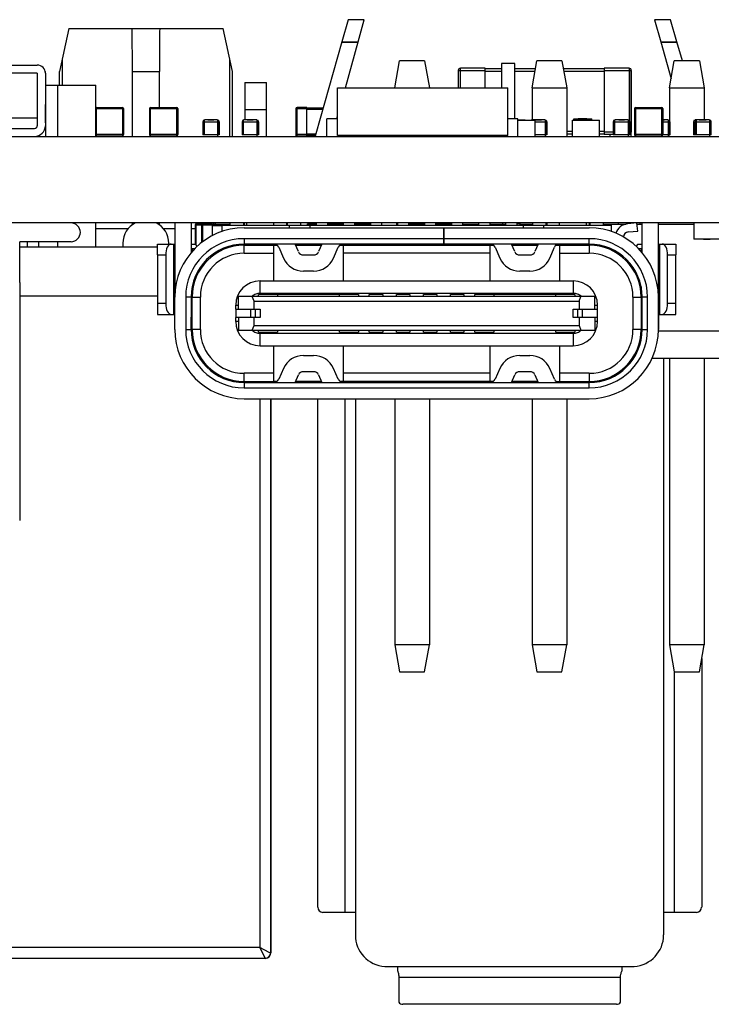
# Model space of a CAD drawing. Header units: inches. Extents: x -29 to 164, y -51 to 83.
# Tile 54 of 164: x 26 to 38, y 65 to 83. Entities that reach past the tile are written whole.
import ezdxf

# ---------------------------------------------------------------- set-up
doc = ezdxf.new("R2010")
doc.units = ezdxf.units.IN
doc.header["$LTSCALE"] = 1.21
doc.header["$MEASUREMENT"] = 0
doc.layers.get('0').update_dxf_attribs({"linetype": 'CONTINUOUS'})

msp = doc.modelspace()

# ---------------------------------------------------------------- linework, layer by layer
at = {"color": 7, "linetype": 'Continuous'}
for p, q in [((31.606, 82.778), (31.488, 82.368)), ((31.901, 82.778), (31.606, 82.778)), ((31.787, 82.368), (31.901, 82.778)), ((37.27, 82.778), (37.384, 82.368)), ((37.566, 82.778), (37.27, 82.778)), ((37.683, 82.368), (37.566, 82.778)), ((26.439, 82.618), (26.264, 81.818)), ((26.439, 82.618), (29.289, 82.618)), ((29.464, 81.818), (29.289, 82.618)), ((31.488, 82.368), (31.004, 80.67)), ((31.488, 82.368), (31.787, 82.368)), ((31.488, 82.365), (31.786, 82.365)), ((31.551, 81.518), (31.787, 82.368)), ((37.384, 82.368), (37.574, 81.685)), ((37.384, 82.368), (37.683, 82.368)), ((37.385, 82.365), (37.684, 82.365)), ((37.783, 82.018), (37.683, 82.368)), ((26.314, 82.047), (26.314, 81.568)), ((27.613, 81.818), (27.613, 82.047)), ((28.113, 82.047), (28.113, 81.818)), ((29.414, 80.618), (29.414, 82.047)), ((32.465, 81.518), (32.553, 82.018)), ((33.017, 82.018), (32.553, 82.018)), ((33.017, 82.018), (33.105, 81.518)), ((34.436, 81.968), (34.436, 81.518)), ((34.686, 81.968), (34.436, 81.968)), ((34.686, 80.943), (34.686, 81.968)), ((35.005, 81.518), (35.093, 82.018)), ((35.557, 82.018), (35.093, 82.018)), ((35.557, 82.018), (35.645, 81.518)), ((37.545, 81.518), (37.633, 82.018)), ((38.097, 82.018), (37.633, 82.018)), ((38.097, 82.018), (38.185, 81.518)), ((14.806, 81.938), (25.855, 81.938)), ((25.855, 81.788), (14.806, 81.788)), ((25.855, 81.788), (25.855, 80.818)), ((26.005, 81.788), (26.005, 80.818)), ((26.008, 81.788), (26.008, 81.211)), ((26.264, 81.568), (26.264, 81.818)), ((27.613, 80.618), (27.613, 81.818)), ((27.613, 81.818), (28.113, 81.818)), ((28.113, 81.153), (28.113, 81.818)), ((29.464, 80.618), (29.464, 81.818)), ((33.638, 81.839), (33.638, 81.518)), ((33.638, 81.839), (34.138, 81.839)), ((33.678, 81.518), (33.678, 81.879)), ((34.138, 81.879), (33.678, 81.879)), ((34.138, 81.879), (34.138, 81.869)), ((34.138, 81.518), (34.138, 81.879)), ((34.436, 81.869), (34.138, 81.869)), ((34.138, 81.829), (34.436, 81.829)), ((34.139, 81.879), (34.139, 81.869)), ((35.067, 81.869), (34.687, 81.869)), ((34.687, 81.829), (35.06, 81.829)), ((36.338, 81.869), (35.583, 81.869)), ((35.59, 81.829), (36.338, 81.829)), ((36.338, 81.879), (36.338, 80.659)), ((36.798, 81.879), (36.338, 81.879)), ((36.338, 81.839), (36.838, 81.839)), ((36.798, 81.879), (36.798, 80.915)), ((36.838, 80.699), (36.838, 81.839)), ((36.838, 81.839), (36.838, 80.699)), ((36.839, 81.839), (36.839, 80.699)), ((29.693, 81.618), (29.693, 80.923)), ((29.693, 81.618), (30.093, 81.618)), ((30.093, 81.118), (30.093, 81.618)), ((26.008, 81.568), (26.937, 81.568)), ((26.237, 80.618), (26.237, 81.568)), ((26.937, 81.149), (26.937, 81.568)), ((31.404, 80.638), (31.404, 81.518)), ((31.404, 81.518), (34.554, 81.518)), ((34.554, 80.638), (34.554, 81.518)), ((34.555, 80.638), (34.555, 81.518)), ((35.005, 81.518), (35.005, 80.918)), ((35.005, 81.518), (35.645, 81.518)), ((35.645, 81.518), (35.645, 80.618)), ((37.545, 81.518), (37.545, 80.91)), ((37.545, 81.518), (38.185, 81.518)), ((38.185, 81.518), (38.185, 80.923)), ((26.007, 80.868), (26.007, 81.211)), ((26.007, 80.868), (26.007, 81.049)), ((26.929, 81.133), (26.929, 80.653)), ((26.929, 81.133), (27.449, 81.133)), ((26.949, 81.133), (26.949, 81.153)), ((26.949, 81.153), (27.429, 81.153)), ((26.949, 80.633), (26.949, 81.133)), ((27.429, 81.153), (27.429, 80.633)), ((27.449, 80.653), (27.449, 81.133)), ((27.449, 81.133), (27.449, 80.653)), ((27.931, 81.133), (27.931, 80.653)), ((27.931, 81.133), (28.451, 81.133)), ((27.951, 81.133), (27.951, 81.153)), ((27.951, 81.153), (28.431, 81.153)), ((27.951, 80.633), (27.951, 81.133)), ((28.431, 81.153), (28.431, 80.633)), ((28.451, 80.653), (28.451, 81.133)), ((28.451, 81.133), (28.451, 80.653)), ((29.693, 81.118), (30.093, 81.118)), ((30.093, 80.618), (30.093, 81.118)), ((30.638, 81.133), (30.638, 80.653)), ((30.638, 81.133), (30.838, 81.133)), ((30.658, 81.133), (30.658, 81.153)), ((30.838, 81.153), (30.658, 81.153)), ((30.658, 80.633), (30.658, 81.133)), ((30.838, 81.133), (30.838, 81.153)), ((30.838, 81.143), (30.838, 81.153)), ((30.838, 81.143), (30.838, 81.153)), ((30.838, 81.143), (30.838, 81.153)), ((30.838, 81.153), (30.838, 81.153)), ((30.838, 81.153), (30.838, 81.153)), ((30.838, 81.153), (30.838, 81.153)), ((31.139, 81.143), (30.838, 81.143)), ((30.838, 80.633), (30.838, 81.133)), ((30.838, 81.123), (31.133, 81.123)), ((36.839, 80.618), (36.839, 81.168)), ((36.839, 81.168), (36.839, 81.168)), ((36.9, 81.133), (36.9, 80.653)), ((36.9, 81.133), (37.42, 81.133)), ((36.92, 81.133), (36.92, 81.153)), ((36.92, 81.153), (37.4, 81.153)), ((36.92, 80.633), (36.92, 81.133)), ((37.4, 81.153), (37.4, 80.633)), ((37.42, 80.653), (37.42, 81.133)), ((37.42, 81.133), (37.42, 80.653)), ((25.856, 80.958), (15.356, 80.958)), ((28.914, 80.892), (28.914, 80.648)), ((28.914, 80.892), (29.219, 80.892)), ((28.945, 80.648), (28.945, 80.923)), ((29.189, 80.923), (28.945, 80.923)), ((29.01, 80.923), (29.01, 80.925)), ((29.01, 80.925), (29.117, 80.925)), ((29.055, 80.923), (29.055, 80.925)), ((29.073, 80.925), (29.073, 80.923)), ((29.117, 80.925), (29.117, 80.923)), ((29.189, 80.923), (29.189, 80.618)), ((29.219, 80.648), (29.219, 80.892)), ((29.219, 80.892), (29.219, 80.648)), ((29.641, 80.892), (29.641, 80.648)), ((29.641, 80.892), (29.946, 80.892)), ((29.671, 80.648), (29.671, 80.923)), ((29.915, 80.923), (29.671, 80.923)), ((29.737, 80.923), (29.737, 80.925)), ((29.737, 80.925), (29.844, 80.925)), ((29.781, 80.923), (29.781, 80.925)), ((29.799, 80.925), (29.799, 80.923)), ((29.844, 80.925), (29.844, 80.923)), ((29.915, 80.923), (29.915, 80.618)), ((29.946, 80.648), (29.946, 80.892)), ((29.946, 80.892), (29.946, 80.648)), ((31.21, 80.618), (31.21, 80.943)), ((31.404, 80.943), (31.21, 80.943)), ((31.301, 80.943), (31.301, 80.953)), ((31.301, 80.953), (31.404, 80.953)), ((31.305, 80.943), (31.305, 80.953)), ((31.393, 80.953), (31.404, 80.992)), ((34.555, 80.953), (34.659, 80.953)), ((34.74, 80.943), (34.555, 80.943)), ((34.655, 80.943), (34.655, 80.953)), ((34.659, 80.943), (34.659, 80.953)), ((34.74, 80.618), (34.74, 80.943)), ((34.74, 80.618), (34.74, 80.943)), ((34.74, 80.918), (35.058, 80.918)), ((34.754, 80.919), (34.754, 80.918)), ((34.874, 80.919), (34.754, 80.919)), ((34.756, 80.919), (34.756, 80.918)), ((34.77, 80.919), (34.77, 80.918)), ((34.792, 80.918), (34.792, 80.919)), ((34.799, 80.919), (34.799, 80.918)), ((34.839, 80.919), (34.839, 80.918)), ((34.874, 80.919), (34.874, 80.918)), ((35.001, 80.918), (35.001, 80.923)), ((35.245, 80.923), (35.001, 80.923)), ((35.058, 80.618), (35.058, 80.918)), ((35.059, 80.618), (35.059, 80.918)), ((35.059, 80.892), (35.275, 80.892)), ((35.073, 80.925), (35.073, 80.923)), ((35.073, 80.925), (35.18, 80.925)), ((35.074, 80.925), (35.074, 80.923)), ((35.083, 80.925), (35.083, 80.923)), ((35.091, 80.923), (35.091, 80.925)), ((35.18, 80.925), (35.18, 80.923)), ((35.18, 80.923), (35.18, 80.925)), ((35.245, 80.923), (35.245, 80.618)), ((35.275, 80.648), (35.275, 80.892)), ((35.275, 80.892), (35.275, 80.648)), ((35.751, 80.618), (35.751, 80.918)), ((35.751, 80.918), (36.251, 80.918)), ((35.776, 80.918), (35.776, 80.943)), ((35.776, 80.943), (36.106, 80.943)), ((35.857, 80.943), (35.857, 80.953)), ((35.857, 80.953), (36.014, 80.953)), ((35.936, 80.943), (35.936, 80.953)), ((35.947, 80.919), (35.947, 80.918)), ((36.067, 80.919), (35.947, 80.919)), ((35.949, 80.919), (35.949, 80.918)), ((35.963, 80.919), (35.963, 80.918)), ((35.985, 80.918), (35.985, 80.919)), ((35.992, 80.919), (35.992, 80.918)), ((36.014, 80.943), (36.014, 80.953)), ((36.032, 80.919), (36.032, 80.918)), ((36.067, 80.919), (36.067, 80.918)), ((36.106, 80.918), (36.106, 80.943)), ((36.106, 80.918), (36.106, 80.943)), ((36.251, 80.618), (36.251, 80.918)), ((36.252, 80.618), (36.252, 80.918)), ((36.504, 80.892), (36.504, 80.648)), ((36.504, 80.892), (36.809, 80.892)), ((36.534, 80.648), (36.534, 80.923)), ((36.778, 80.923), (36.534, 80.923)), ((36.606, 80.925), (36.606, 80.923)), ((36.606, 80.925), (36.713, 80.925)), ((36.608, 80.925), (36.608, 80.923)), ((36.616, 80.925), (36.616, 80.923)), ((36.625, 80.923), (36.625, 80.925)), ((36.713, 80.925), (36.713, 80.923)), ((36.713, 80.923), (36.713, 80.925)), ((36.778, 80.923), (36.778, 80.618)), ((36.809, 80.648), (36.809, 80.892)), ((36.809, 80.892), (36.809, 80.648)), ((37.42, 80.925), (37.455, 80.925)), ((37.52, 80.923), (37.42, 80.923)), ((37.42, 80.892), (37.551, 80.892)), ((37.455, 80.925), (37.455, 80.923)), ((37.455, 80.923), (37.455, 80.925)), ((37.52, 80.923), (37.52, 80.618)), ((37.551, 80.648), (37.551, 80.892)), ((37.551, 80.892), (37.551, 80.648)), ((37.988, 80.892), (37.988, 80.648)), ((37.988, 80.892), (38.318, 80.892)), ((38.013, 80.892), (38.013, 80.648)), ((38.019, 80.91), (38.019, 80.923)), ((38.287, 80.923), (38.019, 80.923)), ((38.044, 80.648), (38.044, 80.923)), ((38.09, 80.925), (38.09, 80.923)), ((38.091, 80.925), (38.222, 80.925)), ((38.092, 80.925), (38.092, 80.923)), ((38.101, 80.925), (38.101, 80.923)), ((38.109, 80.923), (38.109, 80.925)), ((38.115, 80.925), (38.115, 80.923)), ((38.117, 80.925), (38.117, 80.923)), ((38.125, 80.925), (38.125, 80.923)), ((38.134, 80.923), (38.134, 80.925)), ((38.222, 80.925), (38.222, 80.923)), ((38.222, 80.923), (38.222, 80.925)), ((38.287, 80.923), (38.287, 80.618)), ((38.318, 80.648), (38.318, 80.892)), ((24.705, 80.768), (25.805, 80.768)), ((26.007, 80.818), (26.007, 80.618)), ((35.752, 80.709), (35.645, 80.709)), ((36.338, 80.709), (36.251, 80.709)), ((36.504, 80.699), (36.338, 80.699)), ((36.838, 80.699), (36.809, 80.699)), ((36.839, 80.618), (36.839, 80.699)), ((7.879, 80.618), (57.889, 80.618)), ((25.857, 80.626), (25.857, 80.618)), ((27.449, 80.653), (26.929, 80.653)), ((26.937, 80.618), (26.937, 80.638)), ((26.949, 80.633), (27.429, 80.633)), ((28.451, 80.653), (27.931, 80.653)), ((27.951, 80.633), (28.431, 80.633)), ((28.113, 80.618), (28.113, 80.633)), ((29.219, 80.648), (28.914, 80.648)), ((29.946, 80.648), (29.641, 80.648)), ((30.838, 80.653), (30.638, 80.653)), ((30.639, 80.618), (30.639, 80.647)), ((30.658, 80.633), (30.838, 80.633)), ((31.003, 80.663), (30.838, 80.663)), ((30.838, 80.633), (30.838, 80.643)), ((30.838, 80.633), (30.838, 80.643)), ((30.838, 80.633), (30.838, 80.643)), ((30.838, 80.643), (31.002, 80.643)), ((30.838, 80.633), (30.838, 80.633)), ((30.838, 80.633), (30.838, 80.633)), ((30.838, 80.633), (30.838, 80.633)), ((30.839, 80.643), (30.839, 80.618)), ((30.839, 80.643), (30.839, 80.643)), ((34.554, 80.638), (31.404, 80.638)), ((31.54, 80.618), (31.54, 80.638)), ((31.54, 80.638), (31.54, 80.618)), ((31.54, 80.633), (31.618, 80.633)), ((31.618, 80.638), (31.618, 80.633)), ((31.618, 80.633), (31.618, 80.633)), ((31.618, 80.633), (31.618, 80.633)), ((31.618, 80.633), (31.618, 80.633)), ((31.639, 80.618), (31.639, 80.638)), ((32.347, 80.638), (32.347, 80.618)), ((32.366, 80.618), (32.366, 80.625)), ((32.449, 80.618), (32.449, 80.638)), ((32.736, 80.638), (32.736, 80.618)), ((32.779, 80.618), (32.779, 80.638)), ((32.779, 80.638), (32.779, 80.618)), ((32.866, 80.618), (32.866, 80.638)), ((32.866, 80.638), (32.866, 80.618)), ((33.147, 80.638), (33.147, 80.618)), ((33.487, 80.638), (33.487, 80.618)), ((33.897, 80.638), (33.897, 80.618)), ((33.975, 80.633), (33.975, 80.638)), ((33.975, 80.633), (34.41, 80.633)), ((34.039, 80.633), (34.039, 80.618)), ((34.41, 80.618), (34.41, 80.638)), ((35.275, 80.648), (35.059, 80.648)), ((35.645, 80.669), (35.752, 80.669)), ((36.252, 80.669), (36.338, 80.669)), ((36.338, 80.659), (36.504, 80.659)), ((36.439, 80.659), (36.439, 80.618)), ((36.809, 80.648), (36.504, 80.648)), ((37.42, 80.653), (36.9, 80.653)), ((36.92, 80.633), (37.4, 80.633)), ((37.551, 80.648), (37.42, 80.648)), ((37.545, 80.631), (37.545, 80.618)), ((38.318, 80.648), (37.988, 80.648)), ((57.889, 79.018), (7.879, 79.018)), ((26.937, 78.568), (26.937, 79.018)), ((26.937, 78.918), (27.539, 78.918)), ((27.613, 78.987), (27.613, 79.018)), ((28.113, 78.987), (28.113, 79.018)), ((28.187, 78.918), (28.4, 78.918)), ((28.399, 79.018), (28.399, 77.654)), ((28.699, 79.018), (28.699, 78.472)), ((28.699, 78.918), (28.775, 78.918)), ((28.775, 78.983), (28.775, 78.628)), ((28.775, 78.983), (29.094, 78.983)), ((28.795, 78.611), (28.795, 79.003)), ((29.094, 79.003), (28.795, 79.003)), ((28.893, 78.983), (28.893, 78.655)), ((28.894, 78.983), (28.894, 78.655)), ((28.913, 79.003), (28.913, 79.003)), ((28.914, 78.672), (28.914, 79.003)), ((28.934, 79.018), (28.934, 79.003)), ((29.034, 79.018), (29.034, 79.003)), ((29.094, 79.003), (29.094, 78.993)), ((29.094, 79.003), (29.094, 78.993)), ((29.094, 78.783), (29.094, 79.003)), ((29.094, 78.993), (29.094, 79.003)), ((29.094, 79.003), (29.094, 79.003)), ((29.42, 78.993), (29.094, 78.993)), ((29.094, 78.973), (29.27, 78.973)), ((29.12, 78.993), (29.12, 79.018)), ((29.15, 78.993), (29.15, 79.018)), ((29.27, 78.978), (29.27, 78.859)), ((29.27, 78.978), (36.47, 78.978)), ((29.42, 78.978), (29.42, 79.018)), ((29.67, 79.018), (29.67, 78.978)), ((29.685, 78.993), (29.67, 78.993)), ((29.679, 78.928), (36.059, 78.928)), ((29.685, 78.978), (29.685, 79.018)), ((29.73, 78.978), (29.73, 79.018)), ((30.23, 78.978), (30.23, 79.018)), ((30.46, 79.018), (30.46, 78.978)), ((30.48, 78.978), (30.48, 79.018)), ((30.52, 78.928), (30.52, 78.978)), ((30.72, 79.018), (30.72, 78.978)), ((30.846, 78.978), (30.85, 79.001)), ((30.85, 79.001), (30.87, 79.001)), ((30.87, 79.001), (30.866, 78.978)), ((30.87, 79.001), (31.02, 79.001)), ((30.9, 78.928), (30.9, 78.978)), ((31.02, 78.978), (31.02, 79.018)), ((31.22, 79.018), (31.22, 78.978)), ((31.22, 79.001), (31.52, 79.001)), ((31.52, 78.978), (31.52, 79.018)), ((31.72, 79.018), (31.72, 78.978)), ((31.72, 79.001), (32, 79.001)), ((32, 79.018), (32, 78.978)), ((32.02, 78.978), (32.02, 79.018)), ((32.22, 79.018), (32.22, 78.978)), ((32.5, 79.018), (32.5, 78.978)), ((32.5, 79.001), (32.52, 79.001)), ((32.52, 78.978), (32.52, 79.018)), ((32.72, 79.018), (32.72, 78.978)), ((32.72, 79.001), (33.02, 79.001)), ((33.02, 78.978), (33.02, 79.018)), ((33.22, 79.018), (33.22, 78.978)), ((33.22, 79.001), (33.52, 79.001)), ((33.369, 78.928), (33.369, 78.628)), ((33.369, 78.898), (33.379, 78.898)), ((33.379, 78.628), (33.379, 78.928)), ((33.52, 78.978), (33.52, 79.018)), ((33.72, 79.018), (33.72, 78.978)), ((33.72, 78.998), (34.02, 78.998)), ((34.02, 78.978), (34.02, 79.018)), ((34.22, 79.018), (34.22, 78.978)), ((34.22, 78.998), (34.52, 78.998)), ((34.455, 79.018), (34.455, 78.998)), ((34.52, 78.978), (34.52, 79.018)), ((34.72, 79.018), (34.72, 78.978)), ((34.742, 79.003), (34.72, 79.005)), ((34.77, 78.998), (35.02, 78.998)), ((34.84, 78.978), (34.84, 78.928)), ((35.02, 78.978), (35.02, 79.018)), ((35.22, 78.928), (35.22, 78.978)), ((35.26, 79.018), (35.26, 78.978)), ((35.26, 78.998), (35.28, 78.998)), ((35.28, 78.978), (35.28, 79.018)), ((35.51, 78.978), (35.51, 79.018)), ((36.01, 78.978), (36.01, 79.018)), ((36.06, 79.018), (36.06, 78.978)), ((36.06, 78.998), (36.08, 78.998)), ((36.08, 78.978), (36.08, 79.018)), ((36.32, 79.018), (36.32, 78.978)), ((36.32, 78.998), (36.745, 78.998)), ((36.47, 78.858), (36.47, 78.978)), ((36.595, 79.018), (36.595, 78.998)), ((36.944, 79.018), (36.773, 79.003)), ((36.786, 78.854), (36.957, 78.869)), ((36.957, 78.869), (36.944, 79.017)), ((36.946, 78.998), (37.039, 78.998)), ((36.995, 79.018), (36.995, 78.998)), ((37.039, 78.471), (37.039, 79.018)), ((37.339, 77.648), (37.339, 79.018)), ((37.339, 78.998), (37.992, 78.998)), ((37.992, 79.018), (37.992, 78.718)), ((26.479, 78.672), (25.53, 78.672)), ((25.533, 77.918), (25.533, 78.672)), ((25.677, 78.568), (25.677, 78.672)), ((25.885, 78.568), (25.885, 78.672)), ((26.237, 78.568), (26.237, 78.672)), ((29.679, 78.728), (29.679, 78.628)), ((33.369, 78.728), (29.679, 78.728)), ((36.059, 78.728), (33.379, 78.728)), ((36.059, 78.628), (36.059, 78.728)), ((38.492, 78.718), (37.992, 78.718)), ((38.176, 78.717), (38.176, 78.718)), ((38.176, 78.717), (38.296, 78.717)), ((38.211, 78.717), (38.211, 78.718)), ((38.251, 78.717), (38.251, 78.718)), ((38.258, 78.718), (38.258, 78.717)), ((38.28, 78.717), (38.28, 78.718)), ((38.294, 78.717), (38.294, 78.718)), ((38.296, 78.717), (38.296, 78.718)), ((28.08, 78.568), (25.533, 78.568)), ((27.438, 78.643), (27.438, 78.568)), ((28.08, 78.428), (28.08, 78.628)), ((28.08, 78.628), (28.38, 78.628)), ((28.288, 78.628), (28.288, 78.643)), ((28.38, 77.328), (28.38, 78.628)), ((28.38, 78.628), (28.399, 78.628)), ((28.699, 78.628), (28.78, 78.628)), ((28.72, 78.538), (28.72, 78.493)), ((28.762, 78.538), (28.72, 78.538)), ((28.814, 78.587), (28.78, 78.628)), ((29.675, 78.608), (30.22, 78.608)), ((33.369, 78.628), (29.679, 78.628)), ((29.68, 78.458), (29.68, 78.608)), ((30.22, 78.608), (30.22, 77.948)), ((30.22, 78.608), (30.288, 78.608)), ((30.321, 78.569), (30.41, 78.367)), ((30.684, 78.488), (30.622, 78.628)), ((30.631, 78.608), (31.108, 78.608)), ((30.9, 78.608), (30.9, 78.628)), ((31.117, 78.628), (31.055, 78.488)), ((31.33, 78.367), (31.418, 78.569)), ((31.451, 78.608), (34.22, 78.608)), ((31.52, 77.948), (31.52, 78.608)), ((31.798, 78.608), (31.77, 78.628)), ((31.92, 78.628), (31.92, 78.608)), ((32.321, 78.608), (32.293, 78.628)), ((36.059, 78.628), (33.369, 78.628)), ((33.447, 78.628), (33.418, 78.608)), ((33.82, 78.608), (33.82, 78.628)), ((33.97, 78.628), (33.941, 78.608)), ((34.22, 78.608), (34.22, 77.948)), ((34.22, 78.608), (34.288, 78.608)), ((34.321, 78.569), (34.41, 78.367)), ((34.684, 78.488), (34.622, 78.628)), ((34.631, 78.608), (35.108, 78.608)), ((34.84, 78.628), (34.84, 78.608)), ((35.117, 78.628), (35.055, 78.488)), ((35.33, 78.367), (35.418, 78.569)), ((35.451, 78.608), (36.065, 78.608)), ((35.52, 77.948), (35.52, 78.608)), ((36.06, 78.608), (36.06, 78.458)), ((36.96, 78.628), (36.925, 78.586)), ((36.96, 78.628), (37.04, 78.628)), ((37.02, 78.538), (36.977, 78.538)), ((37.02, 78.538), (37.02, 78.491)), ((37.339, 78.628), (37.66, 78.628)), ((37.36, 78.628), (37.36, 77.328)), ((37.66, 78.628), (37.66, 78.428)), ((28.08, 78.428), (28.08, 77.328)), ((28.08, 78.428), (28.23, 78.428)), ((28.23, 78.428), (28.23, 77.528)), ((29.68, 78.458), (30.22, 78.458)), ((30.776, 78.428), (30.964, 78.428)), ((34.22, 78.458), (31.52, 78.458)), ((34.776, 78.428), (34.964, 78.428)), ((35.52, 78.458), (36.06, 78.458)), ((37.51, 77.528), (37.51, 78.428)), ((37.51, 78.428), (37.66, 78.428)), ((37.66, 77.328), (37.66, 78.428)), ((28.4, 78.228), (28.38, 78.228)), ((30.964, 78.128), (30.776, 78.128)), ((34.964, 78.128), (34.776, 78.128)), ((37.36, 78.228), (37.34, 78.228)), ((28.38, 78.078), (28.4, 78.078)), ((29.974, 77.718), (29.974, 77.948)), ((29.974, 77.948), (35.764, 77.948)), ((35.764, 77.948), (35.764, 77.718)), ((37.34, 78.078), (37.36, 78.078)), ((25.533, 77.918), (25.533, 74.518)), ((28.4, 77.878), (28.38, 77.878)), ((28.72, 77.842), (28.72, 77.65)), ((37.02, 77.84), (37.02, 77.648)), ((37.36, 77.878), (37.34, 77.878)), ((25.533, 77.668), (28.08, 77.668)), ((28.38, 77.728), (28.4, 77.728)), ((28.399, 77.048), (28.399, 77.648)), ((28.599, 77.648), (28.599, 77.048)), ((28.699, 77.648), (28.599, 77.648)), ((28.699, 77.648), (28.699, 77.048)), ((28.72, 77.048), (28.72, 77.648)), ((28.72, 77.648), (28.87, 77.648)), ((28.87, 77.048), (28.87, 77.648)), ((29.574, 77.423), (29.574, 77.658)), ((36.164, 77.658), (29.574, 77.658)), ((29.864, 77.573), (29.83, 77.658)), ((29.944, 77.664), (29.944, 77.698)), ((30.294, 77.698), (29.944, 77.698)), ((29.944, 77.659), (29.944, 77.664)), ((29.974, 77.718), (35.764, 77.718)), ((30.294, 77.698), (30.294, 77.658)), ((31.794, 77.698), (30.294, 77.698)), ((31.444, 77.658), (31.444, 77.698)), ((31.794, 77.698), (31.794, 77.658)), ((31.794, 77.663), (31.994, 77.663)), ((31.795, 77.663), (31.795, 77.658)), ((31.994, 77.658), (31.994, 77.698)), ((32.244, 77.698), (31.994, 77.698)), ((32.244, 77.698), (32.244, 77.658)), ((32.244, 77.663), (32.494, 77.663)), ((32.494, 77.658), (32.494, 77.698)), ((32.744, 77.698), (32.494, 77.698)), ((32.744, 77.698), (32.744, 77.658)), ((32.744, 77.663), (32.994, 77.663)), ((32.745, 77.663), (32.745, 77.658)), ((32.994, 77.658), (32.994, 77.698)), ((33.244, 77.698), (32.994, 77.698)), ((33.244, 77.698), (33.244, 77.658)), ((33.244, 77.663), (33.494, 77.663)), ((33.245, 77.663), (33.245, 77.658)), ((33.494, 77.658), (33.494, 77.698)), ((33.744, 77.698), (33.494, 77.698)), ((33.744, 77.698), (33.744, 77.658)), ((33.744, 77.663), (33.944, 77.663)), ((33.944, 77.658), (33.944, 77.698)), ((34.294, 77.698), (33.944, 77.698)), ((34.294, 77.698), (34.294, 77.658)), ((35.794, 77.698), (34.294, 77.698)), ((35.444, 77.658), (35.444, 77.698)), ((35.794, 77.698), (35.794, 77.664)), ((35.794, 77.659), (35.794, 77.664)), ((35.873, 77.573), (35.907, 77.658)), ((36.164, 77.423), (36.164, 77.658)), ((36.87, 77.648), (36.87, 77.048)), ((36.87, 77.648), (37.02, 77.648)), ((37.02, 77.648), (37.02, 77.048)), ((37.039, 77.048), (37.039, 77.648)), ((37.139, 77.648), (37.039, 77.648)), ((37.139, 77.048), (37.139, 77.648)), ((37.339, 77.048), (37.339, 77.648)), ((37.34, 77.728), (37.36, 77.728)), ((28.23, 77.528), (28.08, 77.528)), ((28.7, 77.423), (28.72, 77.423)), ((28.714, 77.273), (28.714, 77.423)), ((29.524, 77.423), (29.524, 77.498)), ((29.524, 77.498), (29.574, 77.498)), ((29.524, 77.423), (29.524, 77.273)), ((29.524, 77.423), (29.974, 77.423)), ((29.531, 77.273), (29.531, 77.423)), ((29.799, 77.423), (29.799, 77.273)), ((29.864, 77.423), (29.864, 77.573)), ((29.864, 77.573), (35.873, 77.573)), ((29.891, 77.273), (29.891, 77.423)), ((29.974, 77.423), (29.974, 77.273)), ((35.764, 77.273), (35.764, 77.423)), ((35.764, 77.423), (36.214, 77.423)), ((35.846, 77.423), (35.846, 77.273)), ((35.873, 77.573), (35.873, 77.423)), ((35.939, 77.273), (35.939, 77.423)), ((36.164, 77.498), (36.214, 77.498)), ((36.207, 77.423), (36.207, 77.273)), ((36.214, 77.423), (36.214, 77.498)), ((36.214, 77.273), (36.214, 77.423)), ((37.02, 77.423), (37.039, 77.423)), ((37.025, 77.423), (37.025, 77.273)), ((37.34, 77.428), (37.34, 77.048)), ((37.66, 77.528), (37.51, 77.528)), ((28.08, 77.328), (28.38, 77.328)), ((28.399, 77.328), (28.38, 77.328)), ((28.7, 77.273), (28.7, 77.278)), ((28.7, 77.048), (28.7, 77.273)), ((28.72, 77.273), (28.7, 77.273)), ((29.524, 77.198), (29.524, 77.273)), ((29.974, 77.273), (29.524, 77.273)), ((29.574, 77.273), (29.574, 77.038)), ((29.864, 77.123), (29.864, 77.273)), ((36.214, 77.273), (35.764, 77.273)), ((35.873, 77.273), (35.873, 77.123)), ((36.164, 77.273), (36.164, 77.038)), ((36.214, 77.198), (36.214, 77.273)), ((37.039, 77.273), (37.02, 77.273)), ((37.34, 77.328), (37.66, 77.328)), ((28.599, 77.048), (28.699, 77.048)), ((28.87, 77.048), (28.72, 77.048)), ((29.574, 77.198), (29.524, 77.198)), ((29.574, 77.038), (36.164, 77.038)), ((29.83, 77.038), (29.864, 77.123)), ((29.864, 77.123), (35.873, 77.123)), ((29.944, 76.998), (29.944, 77.033)), ((30.294, 77.038), (30.294, 76.998)), ((31.444, 76.998), (31.444, 77.038)), ((31.794, 77.038), (31.794, 76.998)), ((31.994, 76.998), (31.994, 77.038)), ((32.244, 77.038), (32.244, 76.998)), ((32.494, 76.998), (32.494, 77.038)), ((32.744, 77.038), (32.744, 76.998)), ((32.994, 76.998), (32.994, 77.038)), ((33.244, 77.038), (33.244, 76.998)), ((33.494, 76.998), (33.494, 77.038)), ((33.744, 77.038), (33.744, 76.998)), ((33.944, 76.998), (33.944, 77.038)), ((34.294, 77.038), (34.294, 76.998)), ((35.444, 76.998), (35.444, 77.038)), ((35.794, 77.033), (35.794, 76.998)), ((35.873, 77.123), (35.907, 77.038)), ((36.214, 77.198), (36.164, 77.198)), ((37.02, 77.048), (36.87, 77.048)), ((37.039, 77.048), (37.139, 77.048)), ((29.944, 76.998), (30.294, 76.998)), ((29.974, 76.748), (29.974, 76.978)), ((29.974, 76.978), (35.764, 76.978)), ((31.444, 76.998), (31.794, 76.998)), ((31.994, 76.998), (32.244, 76.998)), ((32.494, 76.998), (32.744, 76.998)), ((32.994, 76.998), (33.244, 76.998)), ((33.494, 76.998), (33.744, 76.998)), ((33.944, 76.998), (34.294, 76.998)), ((35.444, 76.998), (35.794, 76.998)), ((35.764, 76.978), (35.764, 76.748)), ((41.382, 77.018), (37.336, 77.018)), ((29.974, 76.748), (35.764, 76.748)), ((30.22, 76.748), (30.22, 76.088)), ((31.52, 76.088), (31.52, 76.748)), ((34.22, 76.748), (34.22, 76.088)), ((35.52, 76.088), (35.52, 76.748)), ((28.87, 76.497), (28.87, 76.533)), ((30.776, 76.568), (30.964, 76.568)), ((34.776, 76.568), (34.964, 76.568)), ((36.87, 76.499), (36.87, 76.533)), ((37.218, 76.518), (41.675, 76.518)), ((37.436, 76.518), (37.436, 65.851)), ((37.44, 66.268), (37.44, 76.518)), ((37.545, 76.518), (37.545, 71.218)), ((38.185, 76.518), (38.185, 71.218)), ((28.965, 76.378), (28.992, 76.378)), ((30.41, 76.33), (30.321, 76.128)), ((31.418, 76.128), (31.33, 76.33)), ((34.41, 76.33), (34.321, 76.128)), ((35.418, 76.128), (35.33, 76.33)), ((36.775, 76.378), (36.747, 76.378)), ((29.68, 76.088), (29.68, 76.238)), ((30.22, 76.238), (29.68, 76.238)), ((30.622, 76.068), (30.684, 76.209)), ((30.964, 76.268), (30.776, 76.268)), ((31.055, 76.209), (31.117, 76.068)), ((34.22, 76.238), (31.52, 76.238)), ((34.622, 76.068), (34.684, 76.209)), ((34.964, 76.268), (34.776, 76.268)), ((35.055, 76.209), (35.117, 76.068)), ((36.06, 76.238), (35.52, 76.238)), ((36.06, 76.238), (36.06, 76.088)), ((29.675, 76.088), (30.22, 76.088)), ((29.679, 76.068), (29.679, 75.968)), ((29.679, 76.068), (36.059, 76.068)), ((29.679, 75.968), (36.059, 75.968)), ((29.967, 76.088), (29.967, 76.068)), ((30.167, 76.088), (30.167, 76.068)), ((30.171, 76.088), (30.171, 76.068)), ((30.288, 76.088), (30.22, 76.088)), ((31.108, 76.088), (30.631, 76.088)), ((34.22, 76.088), (31.451, 76.088)), ((31.545, 76.068), (31.545, 76.088)), ((31.736, 76.088), (31.736, 76.068)), ((32.465, 76.088), (32.465, 76.068)), ((33.105, 76.088), (33.105, 76.068)), ((34.288, 76.088), (34.22, 76.088)), ((35.108, 76.088), (34.631, 76.088)), ((35.451, 76.088), (36.065, 76.088)), ((35.645, 76.088), (35.645, 76.068)), ((36.059, 75.968), (36.059, 76.068)), ((29.679, 75.768), (36.059, 75.768)), ((29.967, 75.768), (29.967, 65.618)), ((30.167, 75.768), (30.167, 65.518)), ((30.171, 75.768), (30.171, 65.518)), ((31.04, 66.365), (31.04, 75.768)), ((31.545, 66.268), (31.545, 75.768)), ((31.736, 75.768), (31.736, 65.851)), ((32.465, 75.768), (32.465, 71.218)), ((33.105, 75.768), (33.105, 71.218)), ((35.005, 75.768), (35.005, 71.218)), ((35.645, 75.768), (35.645, 71.218)), ((25.533, 74.518), (25.533, 73.518)), ((25.533, 74.518), (25.533, 74.518)), ((33.105, 71.218), (32.465, 71.218)), ((32.465, 71.218), (32.553, 70.718)), ((33.017, 70.718), (33.105, 71.218)), ((35.645, 71.218), (35.005, 71.218)), ((35.005, 71.218), (35.093, 70.718)), ((35.557, 70.718), (35.645, 71.218)), ((38.185, 71.218), (37.545, 71.218)), ((37.545, 71.218), (37.633, 70.718)), ((38.097, 70.718), (38.185, 71.218)), ((38.14, 70.961), (38.14, 66.365)), ((32.553, 70.718), (33.017, 70.718)), ((35.093, 70.718), (35.557, 70.718)), ((37.633, 70.718), (38.097, 70.718)), ((37.634, 70.718), (37.634, 66.268)), ((31.736, 66.268), (31.137, 66.268)), ((38.042, 66.268), (37.44, 66.268)), ((37.44, 65.851), (37.44, 66.268)), ((29.967, 65.618), (14.327, 65.618)), ((30.144, 65.529), (29.967, 65.618)), ((29.967, 65.618), (30.067, 65.418)), ((30.067, 65.418), (14.227, 65.418)), ((30.167, 65.518), (30.144, 65.529)), ((32.281, 65.268), (36.891, 65.268)), ((32.519, 65.181), (32.519, 65.268)), ((36.661, 65.268), (36.661, 65.181)), ((36.64, 65.063), (32.54, 65.063)), ((32.54, 65.063), (32.54, 64.605)), ((36.64, 64.605), (36.64, 65.063)), ((36.563, 64.568), (32.616, 64.568))]:
    msp.add_line(p, q, dxfattribs=at)
for centre, radius, start, end in [((25.855, 81.788), 0.15, 0, 90), ((33.678, 81.839), 0.04, 90, 180), ((36.798, 81.839), 0.04, 0, 90), ((36.798, 81.839), 0.04, 0, 90), ((36.798, 81.839), 0.04, 0, 90), ((36.799, 81.839), 0.04, 0, 90), ((26.949, 81.133), 0.02, 90, 180), ((27.429, 81.133), 0.02, 0, 90), ((27.429, 81.133), 0.02, 0, 90), ((27.951, 81.133), 0.02, 90, 180), ((28.431, 81.133), 0.02, 0, 90), ((28.431, 81.133), 0.02, 0, 90), ((30.658, 81.133), 0.02, 90, 180), ((36.92, 81.133), 0.02, 90, 180), ((37.4, 81.133), 0.02, 0, 90), ((37.4, 81.133), 0.02, 0, 90), ((28.945, 80.892), 0.0305, 90, 180), ((29.189, 80.892), 0.0305, 360, 90), ((29.189, 80.892), 0.0305, 360, 25.493), ((29.671, 80.892), 0.0305, 90, 180), ((29.915, 80.892), 0.0305, 360, 90), ((29.915, 80.892), 0.0305, 360, 25.493), ((35.001, 80.892), 0.0305, 90, 122.5051), ((35.245, 80.892), 0.0305, 0, 90), ((35.245, 80.892), 0.0305, 0, 25.4932), ((36.534, 80.892), 0.0305, 90, 180), ((36.778, 80.892), 0.0305, 0, 90), ((36.778, 80.892), 0.0305, 0, 25.4932), ((37.52, 80.892), 0.0305, 0, 90), ((37.521, 80.892), 0.0305, 0, 25.4932), ((38.019, 80.892), 0.0305, 90, 180), ((38.044, 80.892), 0.0305, 90, 180), ((38.287, 80.892), 0.0305, 0, 90), ((38.287, 80.892), 0.0305, 0, 25.4932), ((25.805, 80.818), 0.2, 270, 0), ((25.805, 80.818), 0.05, 270, 360), ((36.798, 80.699), 0.04, 285.0407, 0), ((36.799, 80.699), 0.04, 284.5691, 0), ((36.798, 80.699), 0.04, 285.8574, 0), ((36.798, 80.699), 0.04, 285.3543, 0), ((26.949, 80.653), 0.02, 180, 270), ((27.429, 80.653), 0.02, 270, 0), ((27.429, 80.653), 0.02, 270, 0), ((27.951, 80.653), 0.02, 180, 270), ((28.431, 80.653), 0.02, 270, 0), ((28.431, 80.653), 0.02, 270, 0), ((30.658, 80.653), 0.02, 180, 270), ((31.986, 80.481), 1, 169.1494, 172.1571), ((31.618, 80.653), 0.02, 270, 309.0618), ((31.618, 80.653), 0.02, 270, 309.062), ((31.618, 80.653), 0.02, 270, 309.0618), ((31.618, 80.653), 0.02, 270, 309.062), ((31.618, 80.653), 0.02, 270, 309.0618), ((31.618, 80.653), 0.02, 270, 309.062), ((31.618, 80.653), 0.02, 270, 309.0618), ((31.618, 80.653), 0.02, 270, 309.062), ((33.975, 80.653), 0.02, 230.9379, 270), ((36.92, 80.653), 0.02, 180, 270), ((37.4, 80.653), 0.02, 270, 0), ((37.4, 80.653), 0.02, 270, 0), ((26.479, 78.845), 0.173, 270, 90), ((27.863, 78.643), 0.425, 116.7057, 180), ((27.863, 78.643), 0.425, 0, 63.2746), ((29.679, 77.648), 1.28, 90, 180), ((28.795, 78.983), 0.02, 90, 180), ((28.913, 78.983), 0.02, 90, 180), ((28.914, 78.983), 0.02, 90, 180), ((34.721, 78.754), 0.25, 64.2311, 85), ((36.059, 77.648), 1.28, 0, 90), ((36.794, 78.754), 0.25, 95, 163.5918), ((36.794, 78.754), 0.1, 95, 177.1776), ((29.679, 77.648), 1.08, 90, 180), ((36.059, 77.648), 1.08, 0, 90), ((29.679, 77.648), 0.98, 90, 180), ((29.68, 77.648), 0.96, 90, 180), ((29.745, 78.542), 0.0967, 116.2916, 136.3972), ((29.805, 78.542), 0.0967, 43.6028, 63.7084), ((30.229, 78.528), 0.1, 23.7495, 90), ((30.776, 78.528), 0.1, 203.7495, 270), ((30.964, 78.528), 0.1, 270, 336.2505), ((31.51, 78.528), 0.1, 90, 156.2505), ((34.229, 78.528), 0.1, 23.7495, 90), ((34.776, 78.528), 0.1, 203.7495, 270), ((34.964, 78.528), 0.1, 270, 336.2505), ((35.51, 78.528), 0.1, 90, 156.2505), ((35.935, 78.542), 0.0967, 116.2916, 136.3972), ((35.995, 78.542), 0.0967, 43.6028, 63.7084), ((36.059, 77.648), 0.98, 0, 90), ((36.06, 77.648), 0.96, 0, 90), ((29.68, 77.648), 0.81, 90, 180), ((30.776, 78.528), 0.4, 203.7495, 270), ((30.964, 78.528), 0.4, 270, 336.2505), ((34.776, 78.528), 0.4, 203.7495, 270), ((34.964, 78.528), 0.4, 270, 336.2505), ((36.06, 77.648), 0.81, 0, 90), ((29.974, 77.498), 0.45, 90, 180), ((35.764, 77.498), 0.45, 0, 90), ((29.977, 77.496), 0.223, 131.9597, 133.1228), ((31.485, 77.66), 0.0415, 179.9963, 182.3344), ((31.752, 77.66), 0.0415, 357.6371, 359.9741), ((33.985, 77.66), 0.0415, 179.9963, 182.3344), ((34.252, 77.66), 0.0415, 357.6371, 359.9742), ((35.766, 77.5), 0.218, 46.8796, 48.3219), ((29.679, 77.048), 1.28, 180, 270), ((29.679, 77.048), 1.08, 180, 270), ((29.679, 77.048), 0.98, 180, 270), ((29.68, 77.048), 0.96, 180, 270), ((29.68, 77.048), 0.81, 180, 270), ((29.974, 77.198), 0.45, 180, 270), ((29.973, 77.197), 0.218, 226.8806, 228.076), ((31.485, 77.037), 0.0415, 177.6656, 180.0037), ((31.752, 77.037), 0.0415, 0.0259, 2.363), ((33.985, 77.037), 0.0415, 177.6656, 180.0037), ((34.252, 77.037), 0.0415, 0.0258, 2.363), ((35.764, 77.198), 0.45, 270, 0), ((35.766, 77.197), 0.218, 311.6781, 313.1204), ((36.059, 77.048), 1.28, 270, 0), ((36.059, 77.048), 1.08, 270, 0), ((36.059, 77.048), 0.98, 270, 0), ((36.06, 77.048), 0.96, 270, 0), ((36.06, 77.048), 0.81, 270, 360), ((30.776, 76.168), 0.4, 90, 156.2505), ((30.964, 76.168), 0.4, 23.7495, 90), ((34.776, 76.168), 0.4, 90, 156.2505), ((34.964, 76.168), 0.4, 23.7495, 90), ((30.229, 76.168), 0.1, 270, 336.2505), ((30.776, 76.168), 0.1, 90, 156.2505), ((30.964, 76.168), 0.1, 23.7495, 90), ((31.51, 76.168), 0.1, 203.7495, 270), ((34.229, 76.168), 0.1, 270, 336.2505), ((34.776, 76.168), 0.1, 90, 156.2505), ((34.964, 76.168), 0.1, 23.7495, 90), ((35.51, 76.168), 0.1, 203.7495, 270), ((29.745, 76.155), 0.0967, 223.6028, 243.7084), ((29.805, 76.155), 0.0967, 296.2916, 316.3972), ((30.12, 76.068), 0.15, 3.5899, 7.2973), ((35.62, 76.068), 0.15, 172.6647, 176.5384), ((35.935, 76.155), 0.0967, 223.6028, 243.7084), ((35.995, 76.155), 0.0967, 296.2916, 316.3972), ((31.137, 66.365), 0.0973, 180, 270), ((38.042, 66.365), 0.0973, 270, 0), ((32.32, 65.851), 0.584, 180, 266.1755), ((36.852, 65.851), 0.584, 273.8245, 0), ((30.067, 65.518), 0.1, 270, 0), ((30.071, 65.518), 0.1, 270, 0), ((32.616, 64.665), 0.0973, 218.4221, 270), ((36.563, 64.665), 0.0973, 270, 321.5967)]:
    msp.add_arc(centre, radius, start, end, dxfattribs=at)
at = {"color": 40, "linetype": 'Continuous'}
msp.add_arc((25.858, 81.788), 0.15, 0, 11.4894, dxfattribs=at)
at = {"color": 7, "linetype": 'Continuous'}
for centre, major_axis, ratio, start_param, end_param in [((26.313, 82.047), (0, 5.943), 0.21875, -1.570786, -1.474483), ((29.413, 82.047), (0, 5.943), 0.21875, 1.474504, 1.570807), ((28.33, 78.428), (0, 0.2), 0.50021, 0, 1.570796), ((37.41, 78.428), (0, 0.2), 0.49979, -1.570796, 0), ((28.33, 77.528), (0, 0.2), 0.50021, 1.570796, 3.141593), ((37.41, 77.528), (0, 0.2), 0.49979, -3.141593, -1.570796), ((35.791, 77.168), (-0.014, 0.17), 0.082052, -3.843347, -3.798119)]:
    msp.add_ellipse(centre, major_axis=major_axis, ratio=ratio, start_param=start_param, end_param=end_param, dxfattribs=at)
for points, knots in [([(29.974, 77.718), (29.948, 77.718), (29.894, 77.708), (29.847, 77.68), (29.828, 77.662)], [0, 0, 0, 0, 0.500023, 1, 1, 1, 1]), ([(35.91, 77.663), (35.891, 77.68), (35.844, 77.708), (35.791, 77.718), (35.764, 77.718)], [0, 0, 0, 0, 0.500026, 1, 1, 1, 1]), ([(29.827, 77.035), (29.847, 77.017), (29.894, 76.989), (29.948, 76.978), (29.974, 76.978)], [0, 0, 0, 0, 0.500022, 1, 1, 1, 1]), ([(35.764, 76.978), (35.791, 76.978), (35.844, 76.989), (35.891, 77.017), (35.91, 77.034)], [0, 0, 0, 0, 0.499974, 1, 1, 1, 1]), ([(32.519, 65.181), (32.526, 65.163), (32.536, 65.124), (32.539, 65.084), (32.54, 65.063)], [0, 0, 0, 0, 0.476542, 1, 1, 1, 1]), ([(36.64, 65.063), (36.64, 65.084), (36.644, 65.124), (36.653, 65.163), (36.661, 65.181)], [0, 0, 0, 0, 0.523421, 1, 1, 1, 1])]:
    msp.add_open_spline(points, degree=3, knots=knots, dxfattribs=at)

doc.saveas('drawing.dxf')
